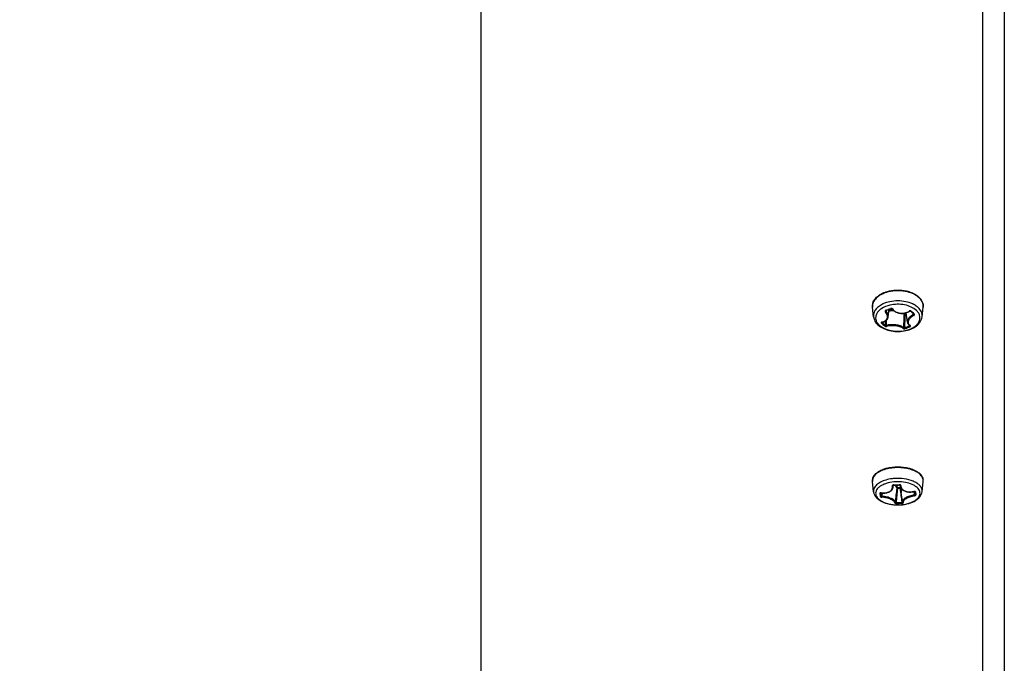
# Model space of a CAD drawing. Header units: millimetres. Extents: x 0 to 420, y 0 to 297.
# Tile 225 of 256: x 262 to 275, y 178 to 187. Entities that reach past the tile are written whole.
import ezdxf

# ---------------------------------------------------------------- set-up
doc = ezdxf.new("R2010")
doc.units = ezdxf.units.MM
doc.header["$LTSCALE"] = 23.1
doc.layers.get('0').update_dxf_attribs({"linetype": 'CONTINUOUS'})
doc.layers.add('DIM_PILOTEES', color=7, linetype='CONTINUOUS')
doc.styles.add('TEXTSTYLE_2', font='txt', dxfattribs={"width": 0.97619})
doc.dimstyles.new('DIMSTYLE_1', dxfattribs={"dimtxt": 2.5, "dimasz": 0.1875, "dimexe": 0.125, "dimexo": 0.0625, "dimgap": 1.25, "dimtad": 0, "dimtih": 1, "dimtoh": 1, "dimdsep": 46, "dimtxsty": 'TEXTSTYLE_2', "dimblk": '_FILLED', "dimblk1": '_FILLED', "dimblk2": '_FILLED', "dimcen": 0.09, "dimazin": 2, "dimtfac": 1, "dimtofl": 0, "dimtmove": 0, "dimatfit": 3, "dimldrblk": '_FILLED', "dimfxl": 1, "dimtolj": 1, "dimarcsym": 0})

# ---------------------------------------------------------------- blocks, each defined once
blk = doc.blocks.new('_FILLED')
at = {"color": 0, "linetype": 'BYBLOCK'}
blk.add_solid([(0, 0), (-1, 0.167), (-1, -0.167)], dxfattribs=at)
blk = doc.blocks.new('*D0')
at = {"layer": 'DIM_PILOTEES', "color": 2, "linetype": 'CONTINUOUS'}
for p, q in [((218.881, 254.209), (215.095, 254.209)), ((215.22, 254.209), (215.22, 191.754)), ((273.853, 254.209), (218.881, 254.209)), ((215.22, 129.447), (215.22, 186.754)), ((218.881, 129.447), (215.095, 129.447)), ((273.878, 129.447), (218.881, 129.447))]:
    blk.add_line(p, q, dxfattribs=at)
at = {"layer": 'DIM_PILOTEES', "color": 2, "linetype": 'CONTINUOUS', "xscale": 0.1875, "yscale": 0.1875, "zscale": 0.1875}
for p, rotation in [((215.22, 254.209), 90), ((215.22, 129.447), 270)]:
    blk.add_blockref('_FILLED', p, dxfattribs=dict(at, rotation=rotation))
at = {"layer": 'DIM_PILOTEES', "color": 2, "linetype": 'CONTINUOUS', "insert": (215.22, 190.504), "char_height": 2.5, "width": 10.98214, "attachment_point": 2, "line_spacing_factor": 0.9, "style": 'TEXTSTYLE_2'}
blk.add_mtext('{\\ftxt;\\W0.0001;\\H0.0001;\\~}{\\ftxt;\\W2.9285714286;\\H2.5; }{\\ftxt;\\W0.0001;\\H0.0001;\\~}', dxfattribs=at)

msp = doc.modelspace()

# ---------------------------------------------------------------- linework, layer by layer
at = {"color": 7, "linetype": 'CONTINUOUS'}
for p, q in [((275.121, 254.072), (275.121, 175.172)), ((275.421, 254.072), (275.421, 175.172)), ((268.247, 170.088), (268.247, 226.496)), ((273.628, 183.163), (273.614, 183.293)), ((273.797, 183.246), (273.798, 183.246)), ((273.797, 183.246), (273.797, 183.246)), ((273.797, 183.246), (273.797, 183.246)), ((273.798, 183.247), (273.799, 183.247)), ((273.798, 183.246), (273.798, 183.247)), ((273.799, 183.247), (273.8, 183.248)), ((273.8, 183.248), (273.799, 183.24)), ((273.8, 183.248), (273.809, 183.251)), ((273.809, 183.251), (273.821, 183.256)), ((273.821, 183.256), (273.832, 183.26)), ((273.83, 183.162), (273.844, 183.265)), ((273.832, 183.26), (273.843, 183.265)), ((273.843, 183.265), (273.864, 183.273)), ((273.864, 183.273), (273.865, 183.274)), ((273.865, 183.274), (273.867, 183.274)), ((273.867, 183.274), (273.868, 183.274)), ((273.868, 183.274), (273.87, 183.274)), ((273.87, 183.274), (273.872, 183.274)), ((273.872, 183.274), (273.874, 183.274)), ((273.874, 183.274), (273.875, 183.273)), ((273.875, 183.273), (273.877, 183.273)), ((273.877, 183.273), (273.878, 183.272)), ((273.878, 183.272), (273.879, 183.271)), ((273.879, 183.271), (273.88, 183.271)), ((273.88, 183.271), (273.881, 183.27)), ((273.881, 183.27), (273.887, 183.262)), ((273.887, 183.262), (273.895, 183.253)), ((273.895, 183.253), (273.905, 183.245)), ((273.905, 183.245), (273.915, 183.237)), ((273.915, 183.237), (273.926, 183.231)), ((273.926, 183.231), (273.938, 183.225)), ((273.938, 183.225), (273.95, 183.22)), ((273.95, 183.22), (273.962, 183.216)), ((273.962, 183.216), (273.976, 183.213)), ((273.976, 183.213), (273.989, 183.21)), ((274.03, 183.209), (274.044, 183.211)), ((274.044, 183.211), (274.058, 183.213)), ((274.058, 183.213), (274.072, 183.217)), ((274.075, 183.215), (274.058, 183.208)), ((274.072, 183.217), (274.085, 183.221)), ((274.092, 183.088), (274.074, 183.218)), ((274.085, 183.221), (274.097, 183.226)), ((274.097, 183.226), (274.11, 183.233)), ((274.11, 183.233), (274.12, 183.239)), ((274.12, 183.239), (274.121, 183.239)), ((274.121, 183.239), (274.123, 183.24)), ((274.123, 183.24), (274.124, 183.241)), ((274.124, 183.241), (274.126, 183.241)), ((274.126, 183.241), (274.128, 183.241)), ((274.128, 183.241), (274.13, 183.241)), ((274.13, 183.241), (274.131, 183.241)), ((274.131, 183.241), (274.133, 183.241)), ((274.133, 183.241), (274.134, 183.241)), ((274.134, 183.241), (274.135, 183.24)), ((274.135, 183.24), (274.136, 183.24)), ((274.136, 183.24), (274.136, 183.239)), ((274.136, 183.239), (274.139, 183.237)), ((274.139, 183.237), (274.147, 183.229)), ((274.147, 183.229), (274.154, 183.222)), ((274.154, 183.222), (274.16, 183.217)), ((274.16, 183.217), (274.164, 183.213)), ((274.164, 183.213), (274.172, 183.206)), ((274.294, 183.163), (274.308, 183.293)), ((273.743, 183.089), (273.743, 183.089)), ((273.743, 183.089), (273.744, 183.089)), ((273.743, 183.089), (273.743, 183.089)), ((273.744, 183.089), (273.745, 183.089)), ((273.744, 183.089), (273.745, 183.088)), ((273.744, 183.089), (273.744, 183.089)), ((273.745, 183.09), (273.756, 183.092)), ((273.745, 183.089), (273.745, 183.09)), ((273.746, 183.09), (273.745, 183.087)), ((273.745, 183.088), (273.745, 183.087)), ((273.756, 183.092), (273.767, 183.095)), ((273.767, 183.095), (273.778, 183.099)), ((273.778, 183.099), (273.788, 183.104)), ((273.788, 183.104), (273.797, 183.109)), ((273.797, 183.109), (273.805, 183.115)), ((273.805, 183.115), (273.812, 183.122)), ((273.812, 183.122), (273.818, 183.129)), ((273.818, 183.129), (273.822, 183.137)), ((273.822, 183.137), (273.826, 183.145)), ((273.826, 183.145), (273.829, 183.154)), ((273.829, 183.154), (273.83, 183.162)), ((273.989, 183.21), (274.003, 183.209)), ((274.003, 183.209), (274.017, 183.209)), ((274.017, 183.209), (274.03, 183.209)), ((274.076, 183.202), (274.063, 183.196)), ((274.092, 183.088), (274.093, 183.082)), ((274.093, 183.082), (274.095, 183.075)), ((274.171, 183.207), (274.174, 183.192)), ((274.172, 183.206), (274.178, 183.2)), ((274.178, 183.2), (274.178, 183.2)), ((274.095, 183.075), (274.098, 183.068)), ((274.098, 183.068), (274.103, 183.062)), ((274.103, 183.062), (274.108, 183.056)), ((274.108, 183.056), (274.113, 183.05)), ((274.113, 183.05), (274.12, 183.045)), ((274.119, 183.046), (274.12, 183.04)), ((274.12, 183.045), (274.126, 183.041)), ((274.124, 183.041), (274.125, 183.042)), ((274.126, 183.041), (274.126, 183.041)), ((273.628, 180.764), (273.613, 180.903)), ((273.869, 180.777), (273.876, 180.783)), ((273.876, 180.783), (273.882, 180.79)), ((273.882, 180.79), (273.887, 180.798)), ((273.887, 180.798), (273.891, 180.806)), ((273.891, 180.806), (273.894, 180.815)), ((273.894, 180.815), (273.896, 180.823)), ((273.896, 180.852), (273.897, 180.852)), ((273.896, 180.851), (273.896, 180.852)), ((273.896, 180.851), (273.896, 180.851)), ((273.896, 180.851), (273.896, 180.849)), ((273.896, 180.851), (273.896, 180.849)), ((273.896, 180.823), (273.897, 180.827)), ((273.897, 180.827), (273.9, 180.854)), ((273.897, 180.852), (273.898, 180.853)), ((273.897, 180.852), (273.897, 180.852)), ((273.898, 180.853), (273.899, 180.853)), ((273.899, 180.853), (273.901, 180.854)), ((273.901, 180.854), (273.902, 180.854)), ((273.902, 180.854), (273.903, 180.854)), ((273.903, 180.854), (273.905, 180.854)), ((273.905, 180.854), (273.916, 180.854)), ((273.916, 180.854), (273.929, 180.855)), ((273.929, 180.855), (273.943, 180.855)), ((273.943, 180.855), (273.956, 180.856)), ((273.956, 180.856), (273.97, 180.856)), ((273.992, 180.819), (273.96, 180.818)), ((273.993, 180.806), (273.961, 180.805)), ((273.97, 180.856), (273.981, 180.857)), ((273.981, 180.86), (273.981, 180.857)), ((273.981, 180.857), (273.983, 180.857)), ((273.983, 180.857), (273.984, 180.857)), ((273.984, 180.857), (273.986, 180.857)), ((273.986, 180.857), (273.987, 180.857)), ((273.987, 180.857), (273.989, 180.856)), ((273.989, 180.856), (273.99, 180.856)), ((273.99, 180.856), (273.991, 180.855)), ((273.991, 180.855), (273.992, 180.855)), ((273.992, 180.855), (273.992, 180.854)), ((273.992, 180.853), (273.992, 180.854)), ((273.992, 180.854), (273.992, 180.854)), ((273.992, 180.854), (273.992, 180.854)), ((273.992, 180.854), (273.992, 180.853)), ((273.993, 180.846), (273.992, 180.854)), ((273.992, 180.853), (273.993, 180.846)), ((273.993, 180.846), (273.993, 180.844)), ((273.993, 180.844), (273.995, 180.835)), ((273.995, 180.835), (273.998, 180.826)), ((273.998, 180.826), (274.003, 180.817)), ((274.003, 180.817), (274.008, 180.808)), ((274.008, 180.808), (274.015, 180.8)), ((274.015, 180.8), (274.022, 180.793)), ((274.022, 180.793), (274.031, 180.786)), ((274.031, 180.786), (274.04, 180.78)), ((274.04, 180.78), (274.051, 180.775)), ((274.174, 180.907), (274.173, 180.907)), ((274.174, 180.907), (274.173, 180.907)), ((274.294, 180.764), (274.309, 180.903)), ((273.725, 180.748), (273.726, 180.748)), ((273.725, 180.748), (273.725, 180.748)), ((273.726, 180.748), (273.727, 180.749)), ((273.726, 180.748), (273.726, 180.748)), ((273.726, 180.748), (273.726, 180.748)), ((273.727, 180.749), (273.728, 180.749)), ((273.728, 180.749), (273.73, 180.749)), ((273.73, 180.749), (273.731, 180.749)), ((273.731, 180.749), (273.733, 180.749)), ((273.736, 180.748), (273.732, 180.71)), ((273.733, 180.749), (273.746, 180.747)), ((273.747, 180.747), (273.743, 180.702)), ((273.746, 180.747), (273.759, 180.746)), ((273.759, 180.746), (273.772, 180.746)), ((273.772, 180.746), (273.785, 180.746)), ((273.785, 180.746), (273.798, 180.748)), ((273.798, 180.748), (273.81, 180.75)), ((273.81, 180.75), (273.821, 180.752)), ((273.821, 180.752), (273.832, 180.756)), ((273.832, 180.756), (273.843, 180.76)), ((273.843, 180.76), (273.852, 180.765)), ((273.852, 180.765), (273.861, 180.77)), ((273.861, 180.77), (273.869, 180.777)), ((274.025, 180.628), (274.009, 180.754)), ((274.051, 180.775), (274.062, 180.771)), ((274.062, 180.771), (274.073, 180.767)), ((274.073, 180.767), (274.086, 180.764)), ((274.086, 180.764), (274.099, 180.762)), ((274.099, 180.762), (274.112, 180.76)), ((274.112, 180.76), (274.125, 180.76)), ((274.125, 180.76), (274.139, 180.76)), ((274.139, 180.76), (274.153, 180.762)), ((274.153, 180.762), (274.168, 180.764)), ((274.168, 180.764), (274.18, 180.766)), ((274.179, 180.768), (274.18, 180.766)), ((274.18, 180.766), (274.181, 180.767)), ((274.181, 180.767), (274.183, 180.767)), ((274.181, 180.766), (274.186, 180.72)), ((274.183, 180.767), (274.185, 180.767)), ((274.185, 180.767), (274.186, 180.767)), ((274.186, 180.767), (274.188, 180.767)), ((274.188, 180.767), (274.189, 180.767)), ((274.189, 180.767), (274.19, 180.766)), ((274.19, 180.766), (274.19, 180.766)), ((274.19, 180.766), (274.191, 180.766)), ((274.19, 180.766), (274.196, 180.728)), ((274.202, 180.761), (274.208, 180.721)), ((274.025, 180.628), (274.025, 180.625)), ((274.025, 180.625), (274.026, 180.623)), ((274.026, 180.623), (274.027, 180.621)), ((274.026, 180.622), (274.026, 180.622))]:
    msp.add_line(p, q, dxfattribs=at)
for centre, radius, start, end in [((273.911, 183.01), 0.362, 115.1266, 116.2713), ((273.29, 184.611), 1.451, 290.3435, 293.0807), ((273.963, 183.096), 0.147, 49.9034, 52.3694), ((274.129, 183.22), 0.024, 119.3273, 122.5183), ((274.13, 183.218), 0.026, 115.4236, 119.322), ((275.129, 184.254), 1.413, 225.8684, 227.0499), ((274.011, 183.01), 0.362, 63.7427, 64.8787), ((275.058, 184.178), 1.31, 227.0563, 228.2993), ((274.015, 183.018), 0.353, 63.0153, 63.7411), ((274.179, 183.307), 0.13, 353.692, 358.1077), ((274.18, 183.307), 0.129, 3.0496, 3.4836), ((274.18, 183.307), 0.129, 358.1132, 3.0483), ((274.462, 183.815), 1.036, 225.4478, 227.0561), ((274.465, 183.818), 1.026, 225.445, 227.0568), ((293.648, 182.465), 19.869, 178.1553, 178.3175), ((292.029, 182.617), 18.233, 178.4354, 178.657), ((259.556, 183.676), 14.501, 357.3785, 358.1082), ((258.344, 183.666), 15.726, 357.6254, 358.2895), ((274.418, 183.767), 0.971, 227.0472, 228.7277), ((274.422, 183.771), 0.962, 227.0474, 228.7297), ((273.643, 184.144), 1.203, 290.0768, 293.3512), ((273.648, 184.135), 1.207, 290.0718, 293.3626), ((274.174, 183.114), 0.0832, 236.6954, 240.3914), ((273.934, 180.581), 0.511, 105.3948, 106.0625), ((273.988, 180.581), 0.511, 73.9493, 74.596), ((274.199, 180.914), 0.11, 354.1809, 8.3123), ((274.212, 180.913), 0.0969, 8.3307, 10.41), ((274.214, 180.913), 0.0952, 354.1851, 8.3128), ((273.883, 182.354), 1.497, 270.8012, 273.7414), ((273.961, 180.322), 0.579, 87.4926, 95.491), ((259.811, 182.245), 14.212, 353.4311, 354.2052), ((260.285, 182.179), 13.745, 353.4719, 354.262), ((287.353, 182.396), 13.455, 186.7865, 187.588), ((274.052, 180.815), 0.0499, 176.7518, 183.2497), ((289.859, 182.708), 15.97, 186.8189, 187.0288), ((274.044, 180.601), 0.286, 61.4984, 61.6425), ((274.204, 180.773), 0.0912, 354.1835, 8.3146), ((273.748, 180.776), 0.121, 185.8593, 188.3294), ((275.252, 180.946), 1.551, 187.5577, 188.322), ((275.028, 180.913), 1.325, 188.3113, 189.1613), ((273.719, 180.751), 0.00765, 341.6697, 342.8256), ((275.234, 180.949), 1.521, 187.6049, 188.3238), ((275.025, 180.919), 1.31, 188.3115, 189.1645), ((273.77, 180.988), 0.241, 261.2639, 261.4042), ((273.927, 181.922), 1.306, 270.5988, 273.9421), ((273.928, 181.92), 1.317, 270.5962, 273.9394)]:
    msp.add_arc(centre, radius, start, end, dxfattribs=at)
for points, knots in [([(273.614, 183.293), (273.612, 183.312), (273.616, 183.353), (273.646, 183.409), (273.696, 183.455), (273.738, 183.479), (273.761, 183.489)], [0, 0, 0, 0, 0.222841, 0.456895, 0.714266, 1, 1, 1, 1]), ([(273.828, 183.503), (273.796, 183.495), (273.751, 183.478), (273.698, 183.447), (273.656, 183.413), (273.626, 183.372), (273.613, 183.326), (273.613, 183.304), (273.614, 183.293)], [0, 0, 0, 0, 0.302281, 0.440345, 0.568351, 0.794964, 0.898644, 1, 1, 1, 1]), ([(273.761, 183.489), (273.768, 183.492), (273.796, 183.503), (273.825, 183.511), (273.848, 183.516)], [0, 0, 0, 0, 0.242622, 1, 1, 1, 1]), ([(274.094, 183.503), (274.051, 183.514), (273.961, 183.524), (273.871, 183.514), (273.828, 183.503)], [0, 0, 0, 0, 0.500004, 1, 1, 1, 1]), ([(273.848, 183.516), (273.885, 183.524), (273.961, 183.532), (274.037, 183.524), (274.075, 183.516)], [0, 0, 0, 0, 0.500017, 1, 1, 1, 1]), ([(274.075, 183.516), (274.082, 183.515), (274.112, 183.508), (274.14, 183.498), (274.161, 183.489)], [0, 0, 0, 0, 0.257127, 1, 1, 1, 1]), ([(274.252, 183.423), (274.232, 183.442), (274.181, 183.475), (274.125, 183.495), (274.094, 183.503)], [0, 0, 0, 0, 0.469087, 1, 1, 1, 1]), ([(274.161, 183.489), (274.17, 183.485), (274.201, 183.47), (274.23, 183.45), (274.249, 183.432)], [0, 0, 0, 0, 0.264055, 1, 1, 1, 1]), ([(274.165, 183.338), (274.134, 183.352), (274.067, 183.373), (273.961, 183.384), (273.855, 183.373), (273.788, 183.352), (273.757, 183.338)], [0, 0, 0, 0, 0.24157, 0.499991, 0.758407, 1, 1, 1, 1]), ([(274.249, 183.432), (274.269, 183.414), (274.294, 183.381), (274.309, 183.331), (274.31, 183.305), (274.308, 183.293)], [0, 0, 0, 0, 0.518764, 0.761379, 1, 1, 1, 1]), ([(274.309, 183.315), (274.308, 183.324), (274.305, 183.344), (274.289, 183.383), (274.268, 183.408), (274.252, 183.423)], [0, 0, 0, 0, 0.2324, 0.473498, 1, 1, 1, 1]), ([(273.751, 183.335), (273.731, 183.325), (273.696, 183.303), (273.654, 183.262), (273.629, 183.214), (273.626, 183.179), (273.628, 183.163)], [0, 0, 0, 0, 0.292342, 0.551737, 0.782964, 1, 1, 1, 1]), ([(273.852, 183.322), (273.813, 183.313), (273.757, 183.292), (273.699, 183.246), (273.67, 183.208), (273.656, 183.166), (273.657, 183.123), (273.675, 183.082), (273.695, 183.058), (273.707, 183.048)], [0, 0, 0, 0, 0.30589, 0.438624, 0.55707, 0.664956, 0.769425, 0.878924, 1, 1, 1, 1]), ([(273.707, 183.048), (273.73, 183.025), (273.793, 182.989), (273.9, 182.963), (274.016, 182.962), (274.109, 182.984), (274.173, 183.015), (274.212, 183.042), (274.241, 183.074), (274.26, 183.11), (274.267, 183.147), (274.261, 183.185), (274.244, 183.22), (274.226, 183.241), (274.215, 183.25)], [0, 0, 0, 0, 0.12572, 0.270773, 0.42339, 0.56915, 0.635675, 0.696533, 0.75159, 0.801699, 0.848836, 0.895819, 0.945515, 1, 1, 1, 1]), ([(273.742, 183.091), (273.751, 183.093), (273.768, 183.097), (273.79, 183.109), (273.807, 183.124), (273.818, 183.143), (273.821, 183.165), (273.817, 183.187), (273.806, 183.21), (273.796, 183.223), (273.789, 183.23)], [0, 0, 0, 0, 0.143366, 0.273289, 0.391153, 0.501513, 0.611557, 0.728616, 0.857551, 1, 1, 1, 1]), ([(273.795, 183.25), (273.793, 183.249), (273.789, 183.247), (273.785, 183.242), (273.786, 183.235), (273.788, 183.232), (273.789, 183.23)], [0, 0, 0, 0, 0.270122, 0.507612, 0.740196, 1, 1, 1, 1]), ([(273.789, 183.23), (273.792, 183.231), (273.795, 183.234), (273.798, 183.238), (273.799, 183.24)], [0, 0, 0, 0, 0.518562, 1, 1, 1, 1]), ([(273.795, 183.25), (273.795, 183.25), (273.797, 183.248), (273.799, 183.247), (273.8, 183.248)], [0, 0, 0, 0, 0.328942, 1, 1, 1, 1]), ([(273.797, 183.246), (273.797, 183.244), (273.797, 183.242), (273.798, 183.24), (273.799, 183.24)], [0, 0, 0, 0, 0.732251, 1, 1, 1, 1]), ([(273.83, 183.162), (273.831, 183.168), (273.831, 183.181), (273.823, 183.209), (273.809, 183.228), (273.799, 183.24)], [0, 0, 0, 0, 0.222475, 0.460573, 1, 1, 1, 1]), ([(273.906, 183.244), (273.9, 183.244), (273.878, 183.244), (273.857, 183.241), (273.841, 183.238)], [0, 0, 0, 0, 0.25275, 1, 1, 1, 1]), ([(273.891, 183.257), (273.887, 183.257), (273.871, 183.256), (273.855, 183.254), (273.842, 183.252)], [0, 0, 0, 0, 0.252425, 1, 1, 1, 1]), ([(274.215, 183.25), (274.195, 183.269), (274.143, 183.301), (274.053, 183.329), (273.953, 183.337), (273.885, 183.329), (273.852, 183.322)], [0, 0, 0, 0, 0.218417, 0.468048, 0.734817, 1, 1, 1, 1]), ([(273.888, 183.269), (273.885, 183.273), (273.875, 183.279), (273.864, 183.278), (273.859, 183.276)], [0, 0, 0, 0, 0.485778, 1, 1, 1, 1]), ([(273.859, 183.276), (273.86, 183.275), (273.861, 183.274), (273.863, 183.273), (273.864, 183.273)], [0, 0, 0, 0, 0.340195, 1, 1, 1, 1]), ([(273.888, 183.269), (273.887, 183.269), (273.884, 183.268), (273.881, 183.269), (273.881, 183.27)], [0, 0, 0, 0, 0.578816, 1, 1, 1, 1]), ([(273.888, 183.269), (273.899, 183.254), (273.931, 183.227), (273.992, 183.209), (274.057, 183.212), (274.098, 183.229), (274.116, 183.24)], [0, 0, 0, 0, 0.229197, 0.481059, 0.744011, 1, 1, 1, 1]), ([(274.116, 183.24), (274.116, 183.24), (274.117, 183.239), (274.119, 183.238), (274.12, 183.239)], [0, 0, 0, 0, 0.350591, 1, 1, 1, 1]), ([(274.145, 183.24), (274.142, 183.242), (274.132, 183.246), (274.123, 183.244), (274.118, 183.242)], [0, 0, 0, 0, 0.466121, 1, 1, 1, 1]), ([(274.145, 183.24), (274.143, 183.239), (274.14, 183.237), (274.137, 183.238), (274.136, 183.239)], [0, 0, 0, 0, 0.562081, 1, 1, 1, 1]), ([(274.24, 183.288), (274.236, 183.292), (274.216, 183.31), (274.193, 183.324), (274.175, 183.333)], [0, 0, 0, 0, 0.236935, 1, 1, 1, 1]), ([(274.294, 183.163), (274.295, 183.174), (274.295, 183.197), (274.281, 183.242), (274.258, 183.271), (274.24, 183.288)], [0, 0, 0, 0, 0.233712, 0.473301, 1, 1, 1, 1]), ([(273.628, 183.163), (273.63, 183.143), (273.644, 183.101), (273.672, 183.067), (273.688, 183.052)], [0, 0, 0, 0, 0.486347, 1, 1, 1, 1]), ([(273.688, 183.052), (273.709, 183.033), (273.759, 183), (273.848, 182.97), (273.946, 182.958), (274.045, 182.964), (274.137, 182.989), (274.215, 183.031), (274.264, 183.081), (274.287, 183.127), (274.293, 183.151), (274.294, 183.163)], [0, 0, 0, 0, 0.118928, 0.249829, 0.388705, 0.528732, 0.662704, 0.785498, 0.896322, 0.948724, 1, 1, 1, 1]), ([(273.742, 183.091), (273.738, 183.091), (273.732, 183.088), (273.732, 183.081), (273.734, 183.078), (273.735, 183.076)], [0, 0, 0, 0, 0.524134, 0.737089, 1, 1, 1, 1]), ([(273.735, 183.076), (273.736, 183.077), (273.741, 183.079), (273.745, 183.083), (273.745, 183.087)], [0, 0, 0, 0, 0.244942, 1, 1, 1, 1]), ([(273.742, 183.091), (273.742, 183.091), (273.743, 183.09), (273.744, 183.089), (273.745, 183.09)], [0, 0, 0, 0, 0.300163, 1, 1, 1, 1]), ([(274.049, 183.198), (274.048, 183.199), (274.043, 183.203), (274.038, 183.207), (274.033, 183.21)], [0, 0, 0, 0, 0.243578, 1, 1, 1, 1]), ([(274.058, 183.208), (274.054, 183.207), (274.051, 183.203), (274.05, 183.199), (274.049, 183.198)], [0, 0, 0, 0, 0.762113, 1, 1, 1, 1]), ([(274.049, 183.198), (274.051, 183.197), (274.056, 183.195), (274.061, 183.196), (274.063, 183.196)], [0, 0, 0, 0, 0.475787, 1, 1, 1, 1]), ([(274.058, 183.208), (274.059, 183.207), (274.062, 183.203), (274.063, 183.199), (274.063, 183.196)], [0, 0, 0, 0, 0.485503, 1, 1, 1, 1]), ([(274.174, 183.192), (274.161, 183.186), (274.138, 183.171), (274.11, 183.146), (274.093, 183.118), (274.09, 183.097), (274.092, 183.088)], [0, 0, 0, 0, 0.306162, 0.577049, 0.805894, 1, 1, 1, 1]), ([(274.18, 183.18), (274.163, 183.171), (274.14, 183.156), (274.117, 183.13), (274.106, 183.11), (274.101, 183.091), (274.104, 183.072), (274.113, 183.056), (274.123, 183.048), (274.128, 183.044)], [0, 0, 0, 0, 0.321776, 0.461115, 0.583611, 0.691361, 0.790601, 0.8906, 1, 1, 1, 1]), ([(274.174, 183.192), (274.175, 183.193), (274.178, 183.195), (274.179, 183.199), (274.178, 183.2)], [0, 0, 0, 0, 0.541652, 1, 1, 1, 1]), ([(274.18, 183.18), (274.179, 183.182), (274.176, 183.186), (274.174, 183.19), (274.174, 183.192)], [0, 0, 0, 0, 0.484982, 1, 1, 1, 1]), ([(274.187, 183.2), (274.185, 183.199), (274.183, 183.198), (274.179, 183.199), (274.178, 183.2)], [0, 0, 0, 0, 0.551062, 1, 1, 1, 1]), ([(274.18, 183.18), (274.182, 183.181), (274.186, 183.184), (274.19, 183.19), (274.19, 183.196), (274.188, 183.199), (274.187, 183.2)], [0, 0, 0, 0, 0.299669, 0.555779, 0.776673, 1, 1, 1, 1]), ([(273.777, 183.037), (273.779, 183.037), (273.783, 183.04), (273.787, 183.044), (273.787, 183.048)], [0, 0, 0, 0, 0.243571, 1, 1, 1, 1]), ([(273.777, 183.037), (273.781, 183.034), (273.791, 183.03), (273.801, 183.03), (273.806, 183.031)], [0, 0, 0, 0, 0.486394, 1, 1, 1, 1]), ([(273.787, 183.048), (273.789, 183.047), (273.794, 183.044), (273.799, 183.043), (273.802, 183.044)], [0, 0, 0, 0, 0.496501, 1, 1, 1, 1]), ([(273.806, 183.031), (273.805, 183.033), (273.802, 183.037), (273.801, 183.041), (273.802, 183.044)], [0, 0, 0, 0, 0.476926, 1, 1, 1, 1]), ([(274.042, 183.013), (274.036, 183.018), (274.021, 183.027), (273.985, 183.042), (273.932, 183.053), (273.866, 183.055), (273.822, 183.049), (273.802, 183.044)], [0, 0, 0, 0, 0.095463, 0.207382, 0.46792, 0.746091, 1, 1, 1, 1]), ([(274.034, 183.002), (274.028, 183.007), (274.014, 183.015), (273.98, 183.029), (273.93, 183.039), (273.867, 183.042), (273.826, 183.036), (273.806, 183.031)], [0, 0, 0, 0, 0.094941, 0.20666, 0.467496, 0.746173, 1, 1, 1, 1]), ([(274.034, 183.002), (274.036, 183.003), (274.04, 183.006), (274.042, 183.011), (274.042, 183.013)], [0, 0, 0, 0, 0.500666, 1, 1, 1, 1]), ([(274.034, 183.002), (274.036, 183.001), (274.04, 182.999), (274.05, 182.998), (274.058, 182.999), (274.063, 183.001)], [0, 0, 0, 0, 0.201872, 0.456231, 1, 1, 1, 1]), ([(274.042, 183.013), (274.044, 183.012), (274.049, 183.012), (274.054, 183.013), (274.056, 183.014)], [0, 0, 0, 0, 0.443784, 1, 1, 1, 1]), ([(274.063, 183.001), (274.061, 183.002), (274.058, 183.007), (274.057, 183.011), (274.056, 183.014)], [0, 0, 0, 0, 0.464028, 1, 1, 1, 1]), ([(274.12, 183.04), (274.121, 183.04), (274.122, 183.04), (274.123, 183.041), (274.124, 183.041)], [0, 0, 0, 0, 0.280713, 1, 1, 1, 1]), ([(274.127, 183.027), (274.125, 183.028), (274.122, 183.032), (274.121, 183.037), (274.12, 183.04)], [0, 0, 0, 0, 0.46687, 1, 1, 1, 1]), ([(274.133, 183.042), (274.132, 183.041), (274.13, 183.04), (274.128, 183.041), (274.126, 183.041)], [0, 0, 0, 0, 0.27509, 1, 1, 1, 1]), ([(274.127, 183.027), (274.129, 183.027), (274.133, 183.029), (274.136, 183.033), (274.137, 183.036), (274.136, 183.039), (274.134, 183.041), (274.133, 183.042)], [0, 0, 0, 0, 0.327497, 0.574861, 0.675768, 0.773217, 1, 1, 1, 1]), ([(273.613, 180.903), (273.613, 180.912), (273.613, 180.929), (273.622, 180.964), (273.649, 181.005), (273.699, 181.044), (273.739, 181.063), (273.761, 181.071)], [0, 0, 0, 0, 0.107152, 0.215613, 0.444714, 0.704168, 1, 1, 1, 1]), ([(273.792, 181.071), (273.766, 181.064), (273.717, 181.045), (273.665, 181.011), (273.636, 180.979), (273.621, 180.955), (273.613, 180.929), (273.613, 180.912), (273.613, 180.903)], [0, 0, 0, 0, 0.314763, 0.583058, 0.699468, 0.805551, 0.904291, 1, 1, 1, 1]), ([(273.761, 181.071), (273.764, 181.072), (273.778, 181.078), (273.793, 181.082), (273.803, 181.085)], [0, 0, 0, 0, 0.24487, 1, 1, 1, 1]), ([(274.124, 181.073), (274.098, 181.08), (274.044, 181.091), (273.961, 181.096), (273.878, 181.091), (273.824, 181.08), (273.798, 181.073)], [0, 0, 0, 0, 0.244565, 0.499988, 0.755417, 1, 1, 1, 1]), ([(273.803, 181.085), (273.855, 181.099), (273.961, 181.111), (274.068, 181.099), (274.119, 181.085)], [0, 0, 0, 0, 0.500004, 1, 1, 1, 1]), ([(274.119, 181.085), (274.122, 181.084), (274.137, 181.08), (274.151, 181.075), (274.161, 181.071)], [0, 0, 0, 0, 0.255047, 1, 1, 1, 1]), ([(274.308, 180.93), (274.305, 180.945), (274.29, 180.977), (274.251, 181.016), (274.196, 181.049), (274.153, 181.065), (274.13, 181.071)], [0, 0, 0, 0, 0.195724, 0.423973, 0.6929, 1, 1, 1, 1]), ([(274.161, 181.071), (274.181, 181.064), (274.216, 181.047), (274.262, 181.015), (274.295, 180.976), (274.306, 180.945), (274.308, 180.93)], [0, 0, 0, 0, 0.291965, 0.552894, 0.785721, 1, 1, 1, 1]), ([(273.797, 180.924), (273.772, 180.917), (273.726, 180.899), (273.676, 180.866), (273.649, 180.836), (273.635, 180.812), (273.627, 180.788), (273.627, 180.772), (273.628, 180.764)], [0, 0, 0, 0, 0.314484, 0.582553, 0.698961, 0.805136, 0.904066, 1, 1, 1, 1]), ([(273.911, 180.945), (273.901, 180.944), (273.863, 180.94), (273.824, 180.932), (273.797, 180.924)], [0, 0, 0, 0, 0.257792, 1, 1, 1, 1]), ([(274.173, 180.907), (274.134, 180.924), (274.047, 180.946), (273.957, 180.948), (273.911, 180.945)], [0, 0, 0, 0, 0.479272, 1, 1, 1, 1]), ([(273.906, 180.898), (273.871, 180.895), (273.82, 180.885), (273.759, 180.862), (273.721, 180.841), (273.69, 180.817), (273.669, 180.79), (273.657, 180.761), (273.656, 180.74), (273.658, 180.731)], [0, 0, 0, 0, 0.321173, 0.466817, 0.598828, 0.716077, 0.819315, 0.911896, 1, 1, 1, 1]), ([(273.734, 180.75), (273.755, 180.747), (273.786, 180.746), (273.825, 180.755), (273.849, 180.766), (273.868, 180.781), (273.881, 180.799), (273.888, 180.821), (273.887, 180.835), (273.885, 180.842)], [0, 0, 0, 0, 0.304766, 0.444117, 0.571426, 0.686742, 0.792844, 0.895109, 1, 1, 1, 1]), ([(273.904, 180.857), (273.901, 180.857), (273.896, 180.856), (273.89, 180.853), (273.886, 180.848), (273.885, 180.844), (273.885, 180.842)], [0, 0, 0, 0, 0.299186, 0.566866, 0.794396, 1, 1, 1, 1]), ([(273.885, 180.842), (273.888, 180.842), (273.892, 180.844), (273.895, 180.847), (273.896, 180.849)], [0, 0, 0, 0, 0.541774, 1, 1, 1, 1]), ([(273.897, 180.827), (273.897, 180.828), (273.898, 180.836), (273.897, 180.844), (273.896, 180.849)], [0, 0, 0, 0, 0.245883, 1, 1, 1, 1]), ([(273.904, 180.857), (273.904, 180.856), (273.904, 180.855), (273.904, 180.854), (273.905, 180.854), (273.905, 180.854)], [0, 0, 0, 0, 0.721014, 0.915562, 1, 1, 1, 1]), ([(273.95, 180.81), (273.948, 180.818), (273.939, 180.836), (273.925, 180.848), (273.916, 180.854)], [0, 0, 0, 0, 0.45836, 1, 1, 1, 1]), ([(273.96, 180.818), (273.959, 180.821), (273.955, 180.835), (273.945, 180.847), (273.937, 180.855)], [0, 0, 0, 0, 0.23047, 1, 1, 1, 1]), ([(273.96, 180.818), (273.958, 180.818), (273.953, 180.816), (273.951, 180.812), (273.95, 180.81)], [0, 0, 0, 0, 0.522771, 1, 1, 1, 1]), ([(273.95, 180.81), (273.951, 180.808), (273.955, 180.806), (273.959, 180.805), (273.961, 180.805)], [0, 0, 0, 0, 0.395291, 1, 1, 1, 1]), ([(273.96, 180.818), (273.96, 180.817), (273.961, 180.813), (273.961, 180.809), (273.961, 180.805)], [0, 0, 0, 0, 0.190277, 1, 1, 1, 1]), ([(274.003, 180.847), (274.003, 180.849), (274.001, 180.853), (273.996, 180.857), (273.989, 180.86), (273.984, 180.86), (273.981, 180.86)], [0, 0, 0, 0, 0.202545, 0.436663, 0.70776, 1, 1, 1, 1]), ([(274.18, 180.853), (274.152, 180.868), (274.088, 180.89), (274.022, 180.899), (273.986, 180.9)], [0, 0, 0, 0, 0.470624, 1, 1, 1, 1]), ([(274.003, 180.847), (274, 180.847), (273.996, 180.848), (273.993, 180.851), (273.992, 180.853)], [0, 0, 0, 0, 0.549097, 1, 1, 1, 1]), ([(273.995, 180.838), (273.994, 180.836), (273.993, 180.83), (273.992, 180.824), (273.992, 180.819)], [0, 0, 0, 0, 0.253906, 1, 1, 1, 1]), ([(273.992, 180.819), (273.995, 180.819), (273.999, 180.818), (274.002, 180.814), (274.002, 180.812)], [0, 0, 0, 0, 0.526294, 1, 1, 1, 1]), ([(273.992, 180.819), (273.993, 180.818), (273.993, 180.814), (273.993, 180.81), (273.993, 180.806)], [0, 0, 0, 0, 0.190273, 1, 1, 1, 1]), ([(273.993, 180.806), (273.996, 180.807), (273.999, 180.807), (274.002, 180.81), (274.002, 180.812)], [0, 0, 0, 0, 0.624249, 1, 1, 1, 1]), ([(274.003, 180.847), (274.003, 180.839), (274.006, 180.825), (274.017, 180.804), (274.035, 180.787), (274.066, 180.769), (274.117, 180.759), (274.158, 180.763), (274.179, 180.768)], [0, 0, 0, 0, 0.100492, 0.203062, 0.31274, 0.432642, 0.702824, 1, 1, 1, 1]), ([(274.294, 180.786), (274.292, 180.798), (274.283, 180.823), (274.257, 180.856), (274.22, 180.884), (274.19, 180.9), (274.174, 180.907)], [0, 0, 0, 0, 0.204794, 0.434833, 0.699362, 1, 1, 1, 1]), ([(274.264, 180.755), (274.263, 180.764), (274.257, 180.783), (274.239, 180.809), (274.213, 180.833), (274.192, 180.846), (274.181, 180.852)], [0, 0, 0, 0, 0.211781, 0.444299, 0.706, 1, 1, 1, 1]), ([(273.628, 180.758), (273.63, 180.745), (273.639, 180.718), (273.665, 180.682), (273.7, 180.652), (273.759, 180.618), (273.848, 180.59), (273.965, 180.579), (274.081, 180.591), (274.17, 180.62), (274.227, 180.656), (274.261, 180.686), (274.285, 180.723), (274.293, 180.75), (274.294, 180.764)], [0, 0, 0, 0, 0.050715, 0.103244, 0.159163, 0.219651, 0.354418, 0.50156, 0.648263, 0.78192, 0.841791, 0.897196, 0.949406, 1, 1, 1, 1]), ([(273.658, 180.731), (273.659, 180.72), (273.667, 180.698), (273.69, 180.669), (273.723, 180.643), (273.781, 180.612), (273.869, 180.588), (273.983, 180.581), (274.079, 180.594), (274.148, 180.617), (274.191, 180.638), (274.226, 180.663), (274.251, 180.691), (274.265, 180.723), (274.266, 180.745), (274.264, 180.755)], [0, 0, 0, 0, 0.043401, 0.091969, 0.147634, 0.210801, 0.35587, 0.514816, 0.67033, 0.741669, 0.806465, 0.863841, 0.913912, 0.958227, 1, 1, 1, 1]), ([(273.734, 180.75), (273.731, 180.751), (273.726, 180.751), (273.72, 180.75), (273.715, 180.747), (273.714, 180.743), (273.714, 180.742)], [0, 0, 0, 0, 0.327139, 0.605697, 0.820465, 1, 1, 1, 1]), ([(273.714, 180.742), (273.717, 180.741), (273.722, 180.742), (273.725, 180.746), (273.726, 180.748)], [0, 0, 0, 0, 0.52156, 1, 1, 1, 1]), ([(273.72, 180.702), (273.723, 180.701), (273.728, 180.703), (273.732, 180.707), (273.732, 180.71)], [0, 0, 0, 0, 0.520796, 1, 1, 1, 1]), ([(273.72, 180.702), (273.72, 180.7), (273.723, 180.697), (273.73, 180.692), (273.737, 180.69), (273.743, 180.689)], [0, 0, 0, 0, 0.174679, 0.412781, 1, 1, 1, 1]), ([(273.732, 180.71), (273.732, 180.708), (273.736, 180.704), (273.74, 180.703), (273.743, 180.702)], [0, 0, 0, 0, 0.424921, 1, 1, 1, 1]), ([(273.734, 180.75), (273.734, 180.75), (273.734, 180.749), (273.734, 180.749), (273.734, 180.749)], [0, 0, 0, 0, 0.701461, 1, 1, 1, 1]), ([(273.743, 180.689), (273.742, 180.691), (273.742, 180.695), (273.743, 180.7), (273.743, 180.702)], [0, 0, 0, 0, 0.435542, 1, 1, 1, 1]), ([(273.93, 180.619), (273.929, 180.629), (273.917, 180.645), (273.895, 180.66), (273.871, 180.672), (273.843, 180.683), (273.8, 180.695), (273.766, 180.7), (273.743, 180.702)], [0, 0, 0, 0, 0.143749, 0.248444, 0.374652, 0.518674, 0.675134, 1, 1, 1, 1]), ([(273.919, 180.61), (273.919, 180.62), (273.907, 180.634), (273.887, 180.648), (273.864, 180.66), (273.837, 180.67), (273.797, 180.682), (273.765, 180.687), (273.743, 180.689)], [0, 0, 0, 0, 0.14183, 0.246375, 0.372809, 0.517286, 0.674282, 1, 1, 1, 1]), ([(274.186, 180.72), (274.165, 180.716), (274.134, 180.709), (274.095, 180.694), (274.07, 180.682), (274.05, 180.669), (274.035, 180.656), (274.026, 180.642), (274.024, 180.632), (274.025, 180.628)], [0, 0, 0, 0, 0.332692, 0.488311, 0.629474, 0.751893, 0.853124, 0.933844, 1, 1, 1, 1]), ([(274.188, 180.707), (274.177, 180.705), (274.156, 180.7), (274.126, 180.691), (274.102, 180.682), (274.085, 180.674), (274.07, 180.666), (274.055, 180.655), (274.042, 180.642), (274.035, 180.628), (274.035, 180.619), (274.037, 180.615)], [0, 0, 0, 0, 0.173105, 0.34229, 0.500939, 0.574393, 0.643016, 0.763661, 0.860701, 0.936288, 1, 1, 1, 1]), ([(274.202, 180.761), (274.202, 180.763), (274.2, 180.766), (274.194, 180.768), (274.187, 180.769), (274.182, 180.769), (274.179, 180.768)], [0, 0, 0, 0, 0.179946, 0.405728, 0.686347, 1, 1, 1, 1]), ([(274.186, 180.72), (274.189, 180.72), (274.193, 180.722), (274.196, 180.726), (274.196, 180.728)], [0, 0, 0, 0, 0.585731, 1, 1, 1, 1]), ([(274.188, 180.707), (274.188, 180.709), (274.188, 180.713), (274.187, 180.717), (274.186, 180.72)], [0, 0, 0, 0, 0.436082, 1, 1, 1, 1]), ([(274.188, 180.707), (274.191, 180.707), (274.196, 180.709), (274.203, 180.712), (274.208, 180.718), (274.208, 180.721)], [0, 0, 0, 0, 0.319622, 0.609698, 1, 1, 1, 1]), ([(274.202, 180.761), (274.2, 180.761), (274.195, 180.761), (274.191, 180.764), (274.191, 180.766)], [0, 0, 0, 0, 0.527209, 1, 1, 1, 1]), ([(274.208, 180.721), (274.205, 180.721), (274.2, 180.721), (274.196, 180.726), (274.196, 180.728)], [0, 0, 0, 0, 0.525462, 1, 1, 1, 1]), ([(273.919, 180.61), (273.922, 180.61), (273.927, 180.612), (273.929, 180.617), (273.93, 180.619)], [0, 0, 0, 0, 0.5107, 1, 1, 1, 1]), ([(273.919, 180.61), (273.919, 180.609), (273.922, 180.607), (273.929, 180.604), (273.936, 180.603), (273.941, 180.603)], [0, 0, 0, 0, 0.139436, 0.363519, 1, 1, 1, 1]), ([(273.93, 180.619), (273.93, 180.618), (273.931, 180.617), (273.935, 180.617), (273.938, 180.617), (273.941, 180.617)], [0, 0, 0, 0, 0.12245, 0.343106, 1, 1, 1, 1]), ([(273.941, 180.603), (273.941, 180.605), (273.941, 180.609), (273.941, 180.614), (273.941, 180.617)], [0, 0, 0, 0, 0.408531, 1, 1, 1, 1]), ([(274.017, 180.62), (274.017, 180.62), (274.02, 180.62), (274.022, 180.62), (274.024, 180.621)], [0, 0, 0, 0, 0.282463, 1, 1, 1, 1]), ([(274.018, 180.606), (274.018, 180.608), (274.017, 180.613), (274.017, 180.617), (274.017, 180.62)], [0, 0, 0, 0, 0.409028, 1, 1, 1, 1]), ([(274.018, 180.606), (274.021, 180.606), (274.026, 180.607), (274.031, 180.609), (274.034, 180.61), (274.036, 180.612), (274.037, 180.613), (274.037, 180.615), (274.037, 180.615)], [0, 0, 0, 0, 0.354518, 0.652653, 0.7694, 0.8623, 0.935137, 1, 1, 1, 1]), ([(274.024, 180.621), (274.024, 180.621), (274.025, 180.621), (274.026, 180.621), (274.026, 180.622)], [0, 0, 0, 0, 0.317394, 1, 1, 1, 1]), ([(274.037, 180.615), (274.035, 180.615), (274.03, 180.616), (274.027, 180.619), (274.027, 180.621)], [0, 0, 0, 0, 0.510723, 1, 1, 1, 1])]:
    msp.add_open_spline(points, degree=3, knots=knots, dxfattribs=at)

# ---------------------------------------------------------------- dimensions: what is measured, and where the dimension line sits
at = {"layer": 'DIM_PILOTEES', "color": 2, "linetype": 'CONTINUOUS'}
dim = msp.add_linear_dim(base=(215.22, 254.209), p1=(273.941, 129.447), p2=(273.915, 254.209), angle=90, text='{\\ftxt;\\W0.0001;\\H0.0001;\\~}{\\ftxt;\\W2.9285714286;\\H2.5; }{\\ftxt;\\W0.0001;\\H0.0001;\\~}', dimstyle='DIMSTYLE_1', dxfattribs=at)
dim.commit()
dim.dimension.update_dxf_attribs({"geometry": '*D0', "text_midpoint": (211.559, 188.004), "dimtype": 160})

doc.saveas('drawing.dxf')
